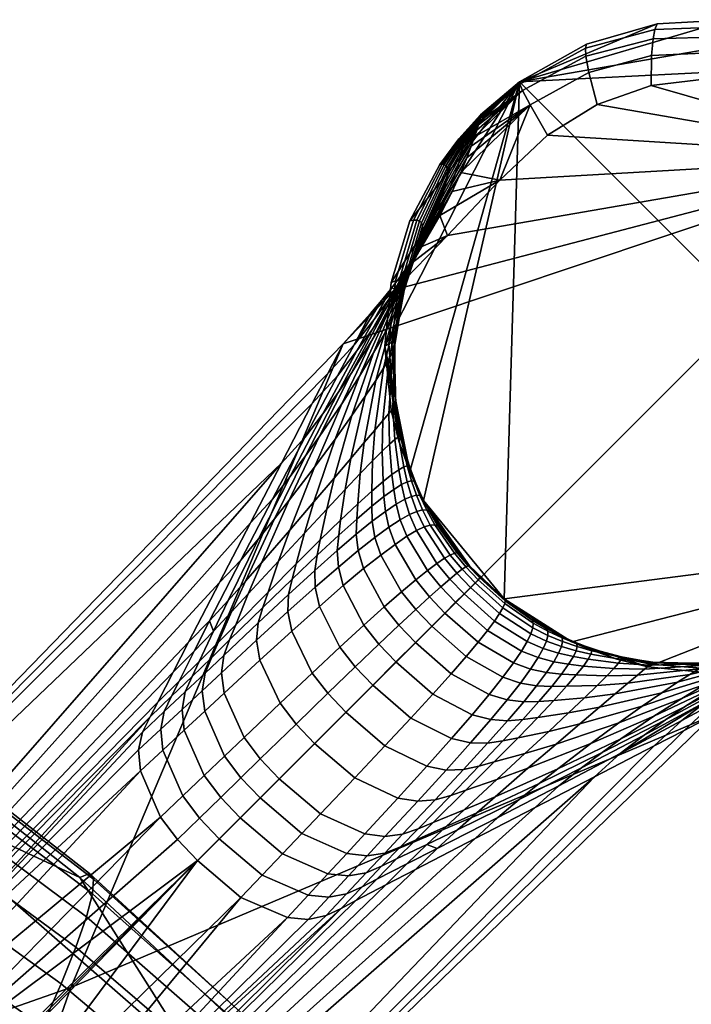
# Model space of a CAD drawing. Header units: millimetres. Extents: x -298 to 298, y -271 to 276.
# Tile 109 of 110: x 222 to 245, y 223 to 256. Entities that reach past the tile are written whole.
import ezdxf

# ---------------------------------------------------------------- set-up
doc = ezdxf.new("R2010")
doc.units = ezdxf.units.MM
doc.layers.add('operadlo', color=15, linetype='Continuous')
doc.layers.add('podnoz', color=7, linetype='Continuous')

msp = doc.modelspace()

# ---------------------------------------------------------------- meshes
at = {"layer": 'operadlo'}
mesh = msp.add_polyface(dxfattribs=at)
corners = [(221.342, 211.488, 709.531), (218.789, 207.069, 701.099), (208.837, 215.529, 707.614), (211.207, 220.289, 716.801), (237.241, 206.662, 730.584), (237.949, 207.956, 729.583), (233.298, 213.161, 735.408), (232.563, 211.756, 736.378), (228.263, 218.009, 740.755), (227.51, 216.503, 741.689), (238.511, 209.111, 728.465), (233.893, 214.418, 734.302), (228.883, 219.358, 739.667), (238.92, 210.101, 727.238), (234.34, 215.5, 733.069), (229.361, 220.524, 738.434), (239.169, 210.901, 725.908), (234.631, 216.381, 731.715), (229.689, 221.479, 737.068), (239.254, 211.486, 724.481), (234.76, 217.034, 730.252), (229.857, 222.196, 735.578), (239.166, 211.83, 722.964), (234.717, 217.433, 728.686), (229.855, 222.646, 733.975), (238.901, 211.907, 721.364), (234.495, 217.552, 727.028), (229.676, 222.804, 732.269), (238.452, 211.692, 719.687), (234.086, 217.364, 725.285), (229.309, 222.641, 730.471), (222.832, 222.484, 745.484), (222.072, 220.889, 746.379), (216.993, 226.61, 749.601), (216.234, 224.937, 750.457), (210.729, 230.42, 753.152), (209.981, 228.679, 753.967), (223.469, 223.915, 744.419), (217.635, 228.113, 748.565), (211.369, 231.984, 752.148), (223.97, 225.155, 743.197), (218.151, 229.416, 747.36), (211.89, 233.343, 750.966), (224.326, 226.175, 741.828), (218.528, 230.492, 745.998), (212.281, 234.467, 749.618), (224.527, 226.946, 740.324), (218.756, 231.311, 744.491), (212.53, 235.327, 748.116), (224.563, 227.442, 738.697), (218.825, 231.845, 742.851), (212.626, 235.894, 746.473), (224.423, 227.633, 736.957), (218.722, 232.065, 741.09), (212.557, 236.138, 744.7), (224.098, 227.492, 735.116), (218.437, 231.943, 739.219), (212.311, 236.031, 742.81), (237.015, 210.36, 716.073), (235.004, 208.004, 711.892), (226.137, 218.858, 722.001), (228.021, 221.321, 726.568), (232.607, 204.87, 706.86), (223.848, 215.498, 716.434), (215.625, 228.09, 730.265), (217.324, 230.635, 735.121), (203.299, 235.883, 736.649), (204.776, 238.49, 741.705), (213.524, 224.559, 724.282)]
mesh.append_faces([[corners[k] for k in face] for face in [(0, 1, 2, 3), (4, 5, 6, 7), (7, 6, 8, 9), (5, 10, 11, 6), (6, 11, 12, 8), (10, 13, 14, 11), (11, 14, 15, 12), (13, 16, 17, 14), (14, 17, 18, 15), (16, 19, 20, 17), (17, 20, 21, 18), (19, 22, 23, 20), (20, 23, 24, 21), (22, 25, 26, 23), (23, 26, 27, 24), (25, 28, 29, 26), (26, 29, 30, 27), (9, 8, 31, 32), (32, 31, 33, 34), (34, 33, 35, 36), (8, 12, 37, 31), (31, 37, 38, 33), (33, 38, 39, 35), (12, 15, 40, 37), (37, 40, 41, 38), (38, 41, 42, 39), (15, 18, 43, 40), (40, 43, 44, 41), (41, 44, 45, 42), (18, 21, 46, 43), (43, 46, 47, 44), (44, 47, 48, 45), (21, 24, 49, 46), (46, 49, 50, 47), (47, 50, 51, 48), (24, 27, 52, 49), (49, 52, 53, 50), (50, 53, 54, 51), (27, 30, 55, 52), (52, 55, 56, 53), (53, 56, 57, 54), (58, 59, 60, 61), (59, 62, 63, 60), (61, 60, 64, 65), (65, 64, 66, 67), (60, 63, 68, 64), (63, 0, 3, 68), (56, 65, 57, 57), (56, 55, 65, 65), (61, 65, 55, 55), (30, 61, 55, 55), (30, 29, 61, 61), (29, 58, 61, 61), (28, 58, 29, 29)]])
mesh = msp.add_polyface(dxfattribs=at)
corners = [(222.212, 196.733, 736.963), (217.368, 200.553, 741.399), (215.649, 198.213, 740.075), (220.415, 194.497, 735.803), (227.51, 216.503, 741.689), (222.072, 220.889, 746.379), (221.195, 219.155, 747.092), (226.632, 214.864, 742.456), (220.209, 217.296, 747.604), (225.636, 213.106, 743.036), (219.117, 215.323, 747.895), (224.523, 211.237, 743.409), (217.924, 213.247, 747.945), (223.299, 209.267, 743.552), (216.634, 211.078, 747.733), (221.968, 207.204, 743.444), (215.252, 208.828, 747.239), (220.533, 205.058, 743.064), (216.234, 224.937, 750.457), (215.369, 223.12, 751.118), (245.507, 195.522, 718.248), (241.553, 201.243, 724.482), (240.73, 199.959, 725.408), (244.718, 194.367, 719.22), (239.763, 198.573, 726.211), (243.777, 193.119, 720.093), (238.653, 197.09, 726.864), (242.686, 191.778, 720.84), (237.241, 206.662, 730.584), (236.392, 205.252, 731.459), (235.405, 203.733, 732.187), (234.285, 202.112, 732.745), (233.032, 200.393, 733.107), (237.402, 195.512, 727.343), (231.652, 198.584, 733.25), (236.013, 193.844, 727.623), (230.145, 196.688, 733.149), (234.488, 192.089, 727.678), (232.563, 211.756, 736.378), (231.695, 210.226, 737.199), (230.698, 208.582, 737.853), (229.576, 206.831, 738.315), (228.333, 204.981, 738.564), (226.971, 203.039, 738.576), (225.495, 201.012, 738.328), (223.907, 198.907, 737.798), (228.517, 194.712, 732.782), (226.768, 192.66, 732.122), (218.998, 202.838, 742.389)]
mesh.append_faces([[corners[k] for k in face] for face in [(0, 1, 2, 3), (4, 5, 6, 7), (7, 6, 8, 9), (9, 8, 10, 11), (11, 10, 12, 13), (13, 12, 14, 15), (15, 14, 16, 17), (5, 18, 19, 6), (20, 21, 22, 23), (23, 22, 24, 25), (25, 24, 26, 27), (21, 28, 29, 22), (22, 29, 30, 24), (24, 30, 31, 26), (26, 31, 32, 33), (33, 32, 34, 35), (35, 34, 36, 37), (28, 38, 39, 29), (29, 39, 40, 30), (30, 40, 41, 31), (31, 41, 42, 32), (32, 42, 43, 34), (34, 43, 44, 36), (36, 44, 45, 46), (46, 45, 0, 47), (38, 4, 7, 39), (39, 7, 9, 40), (40, 9, 11, 41), (41, 11, 13, 42), (42, 13, 15, 43), (43, 15, 17, 44), (44, 17, 48, 45), (45, 48, 1, 0)]])
at = {"layer": 'podnoz'}
mesh = msp.add_polyface(dxfattribs=at)
corners = [(239.263, 253.481, 39.511), (238.236, 250.949, 54.23), (239.842, 252.468, 52.631), (241.124, 255.392, 12.67), (241.156, 255.527), (238.9, 254.259), (238.91, 254.181, 13.417), (241.138, 255.121, 24.951), (239.004, 253.969, 26.221), (241.239, 254.571, 37.976), (241.51, 253.498, 51.257), (243.458, 256.021, 11.796), (243.535, 256.213), (243.394, 255.71, 23.509), (243.345, 255.149, 36.334), (243.333, 254.133, 50.011), (245.856, 256.109, 10.906), (245.982, 256.349), (245.717, 255.776, 22.059), (245.539, 255.243, 34.729), (245.306, 254.366, 48.899), (248.303, 255.64, 10.085), (248.484, 255.915), (248.095, 255.302, 20.73), (247.82, 254.823, 33.279), (247.446, 254.122, 47.946), (237.574, 253.028, 15.386), (237.553, 252.939, 19.239), (237.517, 252.811, 23.076), (237.276, 252.1, 34.601), (237.128, 251.707, 38.427), (237.384, 252.404, 30.768), (237.588, 253.144), (237.589, 253.14, 3.848), (237.589, 253.123, 7.696), (237.586, 253.087, 11.541), (236.923, 251.205, 42.236), (238.9, 254.259), (245.982, 256.349), (248.484, 255.915), (243.535, 256.213), (241.156, 255.527), (241.51, 253.498, 51.257), (251.73, 251.73, 47), (243.333, 254.133, 50.011), (239.842, 252.468, 52.631), (238.236, 250.949, 54.23), (236.472, 249.095, 56.085), (234.718, 247.269, 57.921), (232.965, 245.446, 59.753)]
mesh.append_faces([[corners[k] for k in face] for face in [(0, 1, 2, 2), (3, 4, 5, 6), (7, 3, 6, 8), (9, 7, 8, 0), (10, 9, 0, 2), (11, 12, 4, 3), (13, 11, 3, 7), (14, 13, 7, 9), (15, 14, 9, 10), (16, 17, 12, 11), (18, 16, 11, 13), (19, 18, 13, 14), (20, 19, 14, 15), (21, 22, 17, 16), (23, 21, 16, 18), (24, 23, 18, 19), (25, 24, 19, 20), (6, 26, 27, 27), (8, 27, 28, 28), (29, 30, 0, 0), (31, 29, 0, 0), (5, 32, 33, 33), (34, 5, 33, 33), (6, 34, 35, 35), (6, 27, 8, 8), (6, 5, 34, 34), (35, 26, 6, 6), (31, 0, 8, 8), (30, 36, 0, 0), (0, 36, 1, 1), (37, 38, 39, 39), (37, 40, 38, 38), (37, 41, 40, 40), (42, 43, 44, 44), (45, 43, 42, 42), (45, 46, 43, 43), (46, 47, 43, 43), (48, 49, 43, 43), (43, 47, 48, 48)]])
mesh = msp.add_polyface(dxfattribs=at)
corners = [(250.679, 254.575, 9.463), (250.913, 254.865), (248.484, 255.915), (248.303, 255.64, 10.085), (250.415, 254.247, 19.728), (248.095, 255.302, 20.73), (250.079, 253.827, 32.197), (247.82, 254.823, 33.279), (249.649, 253.282, 47.265), (247.446, 254.122, 47.946), (252.867, 252.867, 9.205), (253.145, 253.144), (252.563, 252.563, 19.315), (252.188, 252.189, 31.757), (251.73, 251.73, 47), (254.577, 250.675, 9.463), (254.867, 250.91), (254.249, 250.411, 19.729), (253.829, 250.076, 32.198), (253.283, 249.646, 47.265), (255.646, 248.283, 10.091), (255.921, 248.464), (255.309, 248.076, 20.74), (254.829, 247.801, 33.289), (254.127, 247.428, 47.953), (256.108, 245.865, 10.903), (256.349, 245.992), (255.775, 245.725, 22.054), (255.243, 245.547, 34.724), (254.366, 245.313, 48.896), (256.021, 243.455, 11.797), (256.212, 243.532), (255.71, 243.391, 23.51), (255.148, 243.342, 36.336), (254.133, 243.331, 50.013), (238.9, 254.259), (248.484, 255.915), (250.913, 254.865), (254.867, 250.91), (253.145, 253.144), (254.263, 238.905), (255.921, 248.464), (256.349, 245.992), (256.212, 243.532), (251.73, 251.73, 47), (247.446, 254.122, 47.946), (245.306, 254.366, 48.899), (249.649, 253.282, 47.265), (243.333, 254.133, 50.011), (254.366, 245.313, 48.896), (254.127, 247.428, 47.953), (253.283, 249.646, 47.265), (253.498, 241.51, 51.257), (254.133, 243.331, 50.013), (252.471, 239.845, 52.628)]
mesh.append_faces([[corners[k] for k in face] for face in [(0, 1, 2, 3), (4, 0, 3, 5), (6, 4, 5, 7), (8, 6, 7, 9), (10, 11, 1, 0), (12, 10, 0, 4), (13, 12, 4, 6), (14, 13, 6, 8), (15, 16, 11, 10), (17, 15, 10, 12), (18, 17, 12, 13), (19, 18, 13, 14), (20, 21, 16, 15), (22, 20, 15, 17), (23, 22, 17, 18), (24, 23, 18, 19), (25, 26, 21, 20), (27, 25, 20, 22), (28, 27, 22, 23), (29, 28, 23, 24), (30, 31, 26, 25), (32, 30, 25, 27), (33, 32, 27, 28), (34, 33, 28, 29), (35, 36, 37, 37), (38, 37, 39, 39), (40, 41, 42, 42), (37, 38, 40, 40), (40, 42, 43, 43), (35, 37, 40, 40), (40, 38, 41, 41), (44, 45, 46, 46), (47, 45, 44, 44), (46, 48, 44, 44), (44, 49, 50, 50), (51, 44, 50, 50), (52, 53, 44, 44), (49, 44, 53, 53), (54, 52, 44, 44)]])
mesh = msp.add_polyface(dxfattribs=at)
corners = [(234.514, 244.949, 22.049), (234.325, 244.63, 25.149), (234.816, 246.698, 26.598), (234.944, 247.012, 23.309), (234.635, 245.183, 18.928), (235.013, 247.245, 20.002), (234.501, 243.102, 17.828), (234.302, 242.867, 20.762), (234.669, 240.55, 16.419), (234.339, 240.31, 19.114), (234.306, 240.813, 19.447), (234.607, 241.052, 16.704), (234.697, 245.345, 15.795), (235.031, 247.411, 16.688), (234.635, 243.26, 14.881), (234.703, 242.228, 14.416), (234.524, 242.069, 17.269), (234.838, 241.212, 13.945), (234.928, 240.712, 13.708), (234.711, 243.352, 11.918), (234.709, 245.444, 12.647), (234.823, 242.319, 11.547), (235.007, 241.305, 11.171), (235.124, 240.807, 10.982), (235.261, 240.315, 10.791), (235.036, 240.218, 13.469), (234.737, 243.387, 8.951), (234.676, 245.488, 9.496), (234.89, 242.352, 8.673), (235.121, 241.338, 8.392), (235.266, 240.842, 8.25), (235.43, 240.353, 8.107), (234.722, 243.373, 5.956), (234.605, 245.486, 6.321), (234.912, 242.335, 5.77), (235.189, 241.321, 5.582), (235.359, 240.826, 5.487), (235.55, 240.339, 5.392), (234.666, 243.315, 2.981), (234.5, 245.443, 3.163), (234.894, 242.273, 2.888), (235.215, 241.258, 2.795), (235.41, 240.764, 2.747), (235.627, 240.279, 2.7), (234.577, 243.219), (234.366, 245.365), (234.84, 242.172), (235.204, 241.155), (235.423, 240.661), (234.84, 242.172), (234.366, 245.365), (235.204, 241.155), (234.577, 243.219), (238.9, 254.259), (235.666, 240.179), (235.423, 240.661), (238.388, 236.863), (223.799, 223.799, 75.626), (251.73, 251.73, 47), (232.965, 245.446, 59.753)]
mesh.append_faces([[corners[k] for k in face] for face in [(0, 1, 2, 3), (4, 0, 3, 5), (6, 7, 0, 4), (8, 9, 10, 11), (12, 4, 5, 13), (14, 6, 4, 12), (15, 16, 6, 14), (17, 11, 16, 15), (18, 8, 11, 17), (19, 14, 12, 20), (21, 15, 14, 19), (22, 17, 15, 21), (23, 18, 17, 22), (24, 25, 18, 23), (26, 19, 20, 27), (28, 21, 19, 26), (29, 22, 21, 28), (30, 23, 22, 29), (31, 24, 23, 30), (32, 26, 27, 33), (34, 28, 26, 32), (35, 29, 28, 34), (36, 30, 29, 35), (37, 31, 30, 36), (38, 32, 33, 39), (40, 34, 32, 38), (41, 35, 34, 40), (42, 36, 35, 41), (43, 37, 36, 42), (44, 38, 39, 45), (46, 40, 38, 44), (47, 41, 40, 46), (48, 42, 41, 47), (49, 50, 51, 51), (52, 50, 49, 49), (51, 53, 54, 54), (54, 55, 51, 51), (54, 53, 56, 56), (57, 58, 59, 59)]])
mesh = msp.add_polyface(dxfattribs=at)
corners = [(251.205, 236.922, 42.236), (253.484, 239.267, 39.508), (250.95, 238.238, 54.229), (250.567, 236.634, 46.018), (249.092, 236.468, 56.089), (249.757, 236.215, 49.756), (248.719, 235.615, 48.531), (249.563, 236.055, 44.92), (250.238, 236.364, 41.254), (250.775, 236.586, 37.554), (249.249, 235.83, 40.266), (249.816, 236.072, 36.674), (251.707, 237.128, 38.427), (251.2, 236.744, 33.829), (250.269, 236.244, 33.05), (252.1, 237.276, 34.601), (251.533, 236.855, 30.091), (250.624, 236.362, 29.408), (252.404, 237.384, 30.768), (251.79, 236.929, 26.337), (250.899, 236.437, 25.745), (251.108, 236.475, 22.076), (249.011, 235.59, 24.541), (249.237, 235.632, 21.052), (251.983, 236.973, 22.579), (251.261, 236.482, 18.41), (249.401, 235.632, 17.56), (252.126, 236.992, 18.827), (251.368, 236.463, 14.728), (249.513, 235.597, 14.052), (252.226, 236.991, 15.059), (239.35, 235.895, 7.851), (239.285, 235.693, 10.45), (238.231, 236.371, 10.228), (238.343, 236.565, 7.685), (251.437, 236.424, 11.05), (249.579, 235.532, 10.546), (238.402, 236.708, 5.11), (237.405, 237.405, 7.645), (237.511, 237.51, 5.084), (239.362, 236.047, 5.221), (238.415, 236.805, 2.559), (237.569, 237.569, 2.546), (239.328, 236.153, 2.614), (238.388, 236.863), (237.588, 237.588), (239.253, 236.221), (239.709, 235.932), (239.801, 235.874, 2.654), (238.388, 236.863), (254.263, 238.905), (240.661, 235.423), (245.366, 234.366), (243.22, 234.577), (240.179, 235.666), (239.253, 236.221), (237.588, 237.588), (237.217, 237.978), (238.9, 254.259), (252.471, 239.845, 52.628), (251.73, 251.73, 47), (250.95, 238.238, 54.229), (249.092, 236.468, 56.089), (247.268, 234.716, 57.922), (245.446, 232.965, 59.753), (223.799, 223.799, 75.626)]
mesh.append_faces([[corners[k] for k in face] for face in [(0, 1, 2, 2), (3, 0, 2, 2), (4, 5, 2, 2), (3, 2, 5, 5), (3, 5, 6, 7), (0, 3, 7, 8), (9, 8, 10, 11), (12, 0, 8, 9), (13, 9, 11, 14), (15, 12, 9, 13), (16, 13, 14, 17), (18, 15, 13, 16), (19, 16, 17, 20), (21, 20, 22, 23), (24, 19, 20, 21), (25, 21, 23, 26), (27, 24, 21, 25), (28, 25, 26, 29), (30, 27, 25, 28), (31, 32, 33, 34), (35, 28, 29, 36), (37, 34, 38, 39), (40, 31, 34, 37), (41, 37, 39, 42), (43, 40, 37, 41), (44, 41, 42, 45), (46, 43, 41, 44), (47, 48, 43, 46), (49, 50, 51, 51), (52, 53, 50, 50), (49, 54, 55, 55), (56, 57, 49, 49), (51, 54, 49, 49), (49, 58, 50, 50), (59, 60, 61, 61), (61, 60, 62, 62), (63, 60, 64, 64), (60, 63, 62, 62), (65, 64, 60, 60)]])
mesh = msp.add_polyface(dxfattribs=at)
corners = [(234.718, 247.269, 57.921), (235.154, 248.073, 55.165), (234.6, 247.332, 56.853), (234.265, 246.915, 57.654), (233.884, 246.463, 58.414), (236.472, 249.095, 56.085), (235.588, 248.713, 53.403), (236.216, 249.757, 49.756), (234.011, 246.267, 55.362), (233.335, 245.409, 56.87), (234.546, 247.008, 53.738), (234.977, 247.652, 52.044), (234.379, 246.587, 50.682), (233.949, 245.942, 52.31), (235.614, 248.719, 48.531), (235.033, 247.672, 47.302), (236.055, 249.563, 44.92), (236.635, 250.568, 46.018), (235.497, 248.544, 43.816), (234.455, 246.47, 41.591), (233.931, 245.557, 44.832), (235.83, 249.249, 40.266), (236.363, 250.238, 41.254), (234.848, 247.22, 38.269), (235.142, 247.831, 34.891), (236.072, 249.816, 36.674), (234.351, 245.777, 33.078), (233.987, 245.139, 36.245), (235.354, 248.322, 31.469), (236.244, 250.268, 33.05), (234.622, 246.291, 29.857), (235.5, 248.711, 28.018), (236.362, 250.624, 29.408), (234.816, 246.698, 26.598), (234.944, 247.012, 23.309), (235.59, 249.012, 24.541), (235.013, 247.245, 20.002), (235.632, 249.239, 21.052), (235.031, 247.411, 16.688), (235.633, 249.403, 17.56), (235.006, 247.517, 13.358), (235.598, 249.514, 14.052), (234.709, 245.444, 12.647), (234.697, 245.345, 15.795), (234.942, 247.574, 10.028), (235.533, 249.58, 10.546), (234.676, 245.488, 9.496), (234.848, 247.588, 6.678), (235.443, 249.609, 7.026), (234.605, 245.486, 6.321), (234.724, 247.565, 3.341), (235.332, 249.607, 3.515), (234.5, 245.443, 3.163), (234.577, 247.511), (235.204, 249.578), (234.366, 245.365), (234.577, 247.511), (238.9, 254.259), (234.366, 245.365), (235.204, 241.155), (235.204, 249.578)]
mesh.append_faces([[corners[k] for k in face] for face in [(0, 1, 2, 2), (0, 2, 3, 3), (3, 4, 0, 0), (0, 5, 1, 1), (1, 5, 6, 6), (7, 6, 5, 5), (8, 9, 3, 2), (10, 8, 2, 1), (11, 10, 1, 6), (12, 13, 10, 11), (14, 11, 6, 7), (15, 12, 11, 14), (16, 14, 7, 17), (18, 15, 14, 16), (19, 20, 15, 18), (21, 18, 16, 22), (23, 19, 18, 21), (24, 23, 21, 25), (26, 27, 23, 24), (28, 24, 25, 29), (30, 26, 24, 28), (31, 28, 29, 32), (33, 30, 28, 31), (34, 33, 31, 35), (36, 34, 35, 37), (38, 36, 37, 39), (40, 38, 39, 41), (42, 43, 38, 40), (44, 40, 41, 45), (46, 42, 40, 44), (47, 44, 45, 48), (49, 46, 44, 47), (50, 47, 48, 51), (52, 49, 47, 50), (53, 50, 51, 54), (55, 52, 50, 53), (56, 57, 58, 58), (59, 58, 57, 57), (60, 57, 56, 56)]])
mesh = msp.add_polyface(dxfattribs=at)
corners = [(239.004, 253.969, 26.221), (237.463, 252.637, 26.922), (237.384, 252.404, 30.768), (237.517, 252.811, 23.076), (236.923, 251.205, 42.236), (236.635, 250.568, 46.018), (238.236, 250.949, 54.23), (236.472, 249.095, 56.085), (236.216, 249.757, 49.756), (236.363, 250.238, 41.254), (236.055, 249.563, 44.92), (236.586, 250.775, 37.554), (237.128, 251.707, 38.427), (236.072, 249.816, 36.674), (235.83, 249.249, 40.266), (236.744, 251.2, 33.829), (237.276, 252.1, 34.601), (236.244, 250.268, 33.05), (236.854, 251.533, 30.091), (236.362, 250.624, 29.408), (236.929, 251.789, 26.337), (236.437, 250.9, 25.745), (235.59, 249.012, 24.541), (235.5, 248.711, 28.018), (236.973, 251.983, 22.579), (236.475, 251.108, 22.076), (235.632, 249.239, 21.052), (236.991, 252.125, 18.827), (237.553, 252.939, 19.239), (236.481, 251.261, 18.41), (235.633, 249.403, 17.56), (236.99, 252.225, 15.059), (237.574, 253.028, 15.386), (236.464, 251.368, 14.728), (235.598, 249.514, 14.052), (236.974, 252.291, 11.298), (237.586, 253.087, 11.541), (236.424, 251.437, 11.05), (235.533, 249.58, 10.546), (236.944, 252.329, 7.531), (237.589, 253.123, 7.696), (236.368, 251.474, 7.365), (235.443, 249.609, 7.026), (236.906, 252.345, 3.766), (237.589, 253.14, 3.848), (236.299, 251.486, 3.683), (235.332, 249.607, 3.515), (236.863, 252.345), (237.588, 253.144), (236.221, 251.479), (235.204, 249.578), (235.204, 249.578), (236.221, 251.479), (238.9, 254.259), (237.588, 253.144), (236.863, 252.345)]
mesh.append_faces([[corners[k] for k in face] for face in [(0, 1, 2, 2), (1, 0, 3, 3), (4, 5, 6, 6), (7, 6, 8, 8), (5, 8, 6, 6), (9, 10, 5, 4), (11, 9, 4, 12), (13, 14, 9, 11), (15, 11, 12, 16), (17, 13, 11, 15), (18, 15, 16, 2), (19, 17, 15, 18), (20, 18, 2, 1), (21, 19, 18, 20), (22, 23, 19, 21), (24, 20, 1, 3), (25, 21, 20, 24), (26, 22, 21, 25), (27, 24, 3, 28), (29, 25, 24, 27), (30, 26, 25, 29), (31, 27, 28, 32), (33, 29, 27, 31), (34, 30, 29, 33), (35, 31, 32, 36), (37, 33, 31, 35), (38, 34, 33, 37), (39, 35, 36, 40), (41, 37, 35, 39), (42, 38, 37, 41), (43, 39, 40, 44), (45, 41, 39, 43), (46, 42, 41, 45), (47, 43, 44, 48), (49, 45, 43, 47), (50, 46, 45, 49), (51, 52, 53, 53), (54, 53, 55, 55), (52, 55, 53, 53)]])
mesh = msp.add_polyface(dxfattribs=at)
corners = [(232.965, 245.446, 59.753), (234.718, 247.269, 57.921), (233.884, 246.463, 58.414), (233.335, 245.409, 56.87), (232.444, 244.442, 58.171), (232.774, 244.369, 55.323), (231.924, 243.438, 56.589), (231.67, 242.291, 52.233), (230.884, 241.43, 53.425), (230.582, 240.223, 49.146), (229.844, 239.422, 50.261), (234.265, 246.915, 57.654), (233.426, 245.208, 53.87), (234.011, 246.267, 55.362), (232.283, 243.093, 50.888), (231.18, 240.986, 47.909), (233.949, 245.942, 52.31), (234.546, 247.008, 53.738), (232.795, 243.809, 49.453), (231.697, 241.68, 46.594), (233.232, 244.451, 47.955), (234.379, 246.587, 50.682), (232.154, 242.313, 45.221), (231.147, 240.185, 42.481), (230.656, 239.563, 43.734), (233.931, 245.557, 44.832), (235.033, 247.672, 47.302), (232.917, 243.426, 42.347), (231.996, 241.295, 39.847), (233.518, 244.362, 39.343), (234.455, 246.47, 41.591), (232.692, 242.241, 37.072), (231.98, 240.129, 34.779), (231.169, 239.179, 37.33), (233.987, 245.139, 36.245), (234.848, 247.22, 38.269), (233.258, 243.034, 34.193), (232.66, 240.929, 32.114), (233.709, 243.687, 31.235), (234.351, 245.777, 33.078), (233.219, 241.59, 29.362), (233.031, 240.549, 28.414), (232.41, 239.885, 31.064), (234.061, 244.214, 28.214), (234.622, 246.291, 29.857), (233.672, 242.125, 26.541), (233.541, 241.087, 25.693), (234.325, 244.63, 25.149), (234.816, 246.698, 26.598), (234.029, 242.546, 23.67), (233.953, 241.511, 22.92), (233.925, 240.487, 22.162), (233.453, 240.059, 24.838), (234.302, 242.867, 20.762), (234.514, 244.949, 22.049), (234.277, 241.834, 20.108), (234.306, 240.813, 19.447), (234.524, 242.069, 17.269), (234.501, 243.102, 17.828), (234.607, 241.052, 16.704)]
mesh.append_faces([[corners[k] for k in face] for face in [(0, 1, 2, 2), (3, 4, 0, 2), (5, 6, 4, 3), (7, 8, 6, 5), (9, 10, 8, 7), (11, 3, 2, 2), (12, 5, 3, 13), (14, 7, 5, 12), (15, 9, 7, 14), (16, 12, 13, 17), (18, 14, 12, 16), (19, 15, 14, 18), (20, 18, 16, 21), (22, 19, 18, 20), (23, 24, 19, 22), (25, 20, 21, 26), (27, 22, 20, 25), (28, 23, 22, 27), (29, 27, 25, 30), (31, 28, 27, 29), (32, 33, 28, 31), (34, 29, 30, 35), (36, 31, 29, 34), (37, 32, 31, 36), (38, 36, 34, 39), (40, 37, 36, 38), (41, 42, 37, 40), (43, 38, 39, 44), (45, 40, 38, 43), (46, 41, 40, 45), (47, 43, 44, 48), (49, 45, 43, 47), (50, 46, 45, 49), (51, 52, 46, 50), (53, 49, 47, 54), (55, 50, 49, 53), (56, 51, 50, 55), (57, 55, 53, 58), (59, 56, 55, 57)]])
mesh = msp.add_polyface(dxfattribs=at)
corners = [(229.515, 238.167, 46.062), (228.803, 237.413, 47.097), (229.844, 239.422, 50.261), (230.582, 240.223, 49.146), (228.468, 236.123, 42.982), (227.763, 235.405, 43.933), (227.952, 235.107, 41.443), (227.243, 234.401, 42.351), (227.442, 234.095, 39.905), (226.724, 233.396, 40.769), (227.189, 233.591, 39.136), (226.463, 232.895, 39.978), (226.944, 233.081, 38.368), (226.208, 232.387, 39.187), (226.825, 232.483, 37.639), (226.08, 231.791, 38.437), (226.896, 231.781, 36.998), (226.146, 231.086, 37.776), (228.602, 235.785, 40.469), (228.118, 234.761, 38.983), (227.879, 234.252, 38.24), (227.649, 233.738, 37.497), (227.541, 233.143, 36.793), (227.618, 232.447, 36.173), (229.097, 236.815, 41.956), (230.117, 238.891, 44.931), (229.675, 237.465, 40.872), (230.656, 239.563, 43.734), (229.206, 236.426, 39.44), (228.752, 235.394, 38.008), (228.529, 234.882, 37.292), (228.315, 234.367, 36.576), (228.221, 233.774, 35.897), (228.304, 233.084, 35.298), (228.972, 231.578, 34.473), (228.285, 230.924, 35.318), (229.771, 237.032, 38.359), (230.212, 238.076, 39.735), (229.349, 235.996, 36.982), (229.144, 235.483, 36.293), (228.947, 234.966, 35.603), (228.866, 234.375, 34.949), (228.958, 233.692, 34.373), (229.629, 232.205, 33.578), (230.265, 236.578, 34.163), (230.435, 237.093, 34.799), (230.104, 236.062, 33.527), (230.053, 235.477, 32.923), (230.164, 234.807, 32.39), (205.83, 217.498, 87.982), (223.799, 223.799, 75.626), (232.965, 245.446, 59.753), (200.105, 206.264, 64.74), (230.884, 241.43, 53.425), (205.83, 217.498, 87.982), (232.444, 244.442, 58.171), (231.924, 243.438, 56.589), (232.965, 245.446, 59.753)]
mesh.append_faces([[corners[k] for k in face] for face in [(0, 1, 2, 3), (4, 5, 1, 0), (6, 7, 5, 4), (8, 9, 7, 6), (10, 11, 9, 8), (12, 13, 11, 10), (14, 15, 13, 12), (16, 17, 15, 14), (6, 4, 18, 18), (19, 8, 6, 18), (20, 10, 8, 19), (21, 12, 10, 20), (22, 14, 12, 21), (23, 16, 14, 22), (24, 4, 0, 25), (24, 18, 4, 4), (26, 24, 25, 27), (28, 18, 24, 26), (29, 19, 18, 28), (30, 20, 19, 29), (31, 21, 20, 30), (32, 22, 21, 31), (33, 23, 22, 32), (34, 35, 23, 33), (36, 28, 26, 37), (38, 29, 28, 36), (39, 30, 29, 38), (40, 31, 30, 39), (41, 32, 31, 40), (42, 33, 32, 41), (43, 34, 33, 42), (44, 39, 38, 45), (46, 40, 39, 44), (47, 41, 40, 46), (48, 42, 41, 47), (49, 50, 51, 51), (2, 52, 53, 53), (54, 55, 56, 56), (55, 54, 57, 57)]])
mesh = msp.add_polyface(dxfattribs=at)
corners = [(227.567, 230.239, 36.115), (226.819, 229.527, 36.865), (226.146, 231.086, 37.776), (226.896, 231.781, 36.998), (217.396, 222.972, 46.734), (226.463, 232.895, 39.978), (226.208, 232.387, 39.187), (226.08, 231.791, 38.437), (199.895, 205.441, 63.667), (200.105, 206.264, 64.74), (217.598, 221.879, 45.815), (227.393, 228.771, 36.677), (228.065, 228.065, 36.644), (218.195, 220.707, 45.224), (200.089, 204.342, 62.725), (200.69, 203.158, 62.118), (201.552, 202.112, 61.925), (232.903, 226.452, 39.975), (206.264, 200.105, 64.74), (205.441, 199.895, 63.667), (222.972, 217.396, 46.734), (229.522, 226.821, 36.861), (220.707, 218.195, 45.224), (231.086, 226.146, 37.777), (221.879, 217.598, 45.815), (204.342, 200.089, 62.725), (203.158, 200.69, 62.118), (202.111, 201.552, 61.925), (178.452, 189.784, 116.207), (195.868, 195.869, 104.253), (205.83, 217.498, 87.982), (223.799, 223.799, 75.626), (228.803, 237.413, 47.097), (229.844, 239.422, 50.261), (227.243, 234.401, 42.351), (226.724, 233.396, 40.769), (227.763, 235.405, 43.933), (231.924, 243.438, 56.589), (230.884, 241.43, 53.425), (205.83, 217.498, 87.982), (172.633, 178.819, 91.28), (189.784, 178.452, 116.207), (217.498, 205.83, 87.982), (239.422, 229.844, 50.261), (241.43, 230.884, 53.425), (237.413, 228.803, 47.097), (234.401, 227.242, 42.351), (235.405, 227.762, 43.933), (233.396, 226.724, 40.769), (217.498, 205.83, 87.982), (178.819, 172.633, 91.28)]
mesh.append_faces([[corners[k] for k in face] for face in [(0, 1, 2, 3), (4, 5, 6, 6), (2, 4, 7, 7), (6, 7, 4, 4), (5, 4, 8, 9), (2, 1, 10, 10), (11, 12, 13, 13), (13, 1, 11, 11), (2, 10, 4, 4), (4, 10, 14, 8), (1, 13, 10, 10), (10, 13, 15, 14), (13, 12, 16, 15), (17, 18, 19, 20), (21, 22, 12, 12), (23, 20, 24, 24), (20, 19, 25, 24), (21, 24, 22, 22), (24, 25, 26, 22), (22, 26, 27, 12), (27, 16, 12, 12), (28, 29, 30, 30), (31, 30, 29, 29), (32, 9, 33, 33), (9, 34, 35, 35), (34, 9, 36, 36), (5, 9, 35, 35), (9, 32, 36, 36), (37, 38, 39, 39), (9, 40, 39, 39), (39, 38, 9, 9), (41, 42, 29, 29), (31, 29, 42, 42), (43, 44, 18, 18), (45, 43, 18, 18), (46, 47, 18, 18), (17, 48, 18, 18), (18, 49, 50, 50), (49, 18, 44, 44)]])
mesh = msp.add_polyface(dxfattribs=at)
corners = [(230.117, 238.891, 44.931), (229.515, 238.167, 46.062), (230.582, 240.223, 49.146), (231.18, 240.986, 47.909), (230.656, 239.563, 43.734), (231.697, 241.68, 46.594), (230.212, 238.076, 39.735), (229.675, 237.465, 40.872), (231.147, 240.185, 42.481), (231.169, 239.179, 37.33), (231.996, 241.295, 39.847), (230.79, 238.132, 36.066), (229.771, 237.032, 38.359), (230.435, 237.093, 34.799), (229.349, 235.996, 36.982), (230.841, 233.357, 31.656), (229.629, 232.205, 33.578), (228.958, 233.692, 34.373), (230.164, 234.807, 32.39), (231.379, 232.657, 31.504), (230.176, 231.486, 33.414), (232.002, 232.003, 31.478), (230.814, 230.815, 33.385), (231.667, 239.082, 33.623), (231.98, 240.129, 34.779), (231.381, 238.044, 32.463), (231.247, 237.53, 31.88), (230.265, 236.578, 34.163), (231.125, 237.015, 31.296), (230.104, 236.062, 33.527), (231.104, 236.437, 30.741), (230.053, 235.477, 32.923), (231.233, 235.781, 30.252), (231.918, 234.372, 29.577), (232.445, 233.691, 29.438), (233.053, 233.053, 29.414), (234.368, 231.919, 29.575), (233.354, 230.843, 31.653), (232.41, 239.885, 31.064), (232.66, 240.929, 32.114), (232.192, 238.85, 30.008), (232.095, 238.337, 29.477), (232.009, 237.824, 28.944), (232.017, 237.255, 28.438), (232.165, 236.614, 27.991), (232.855, 235.245, 27.375), (233.373, 234.584, 27.248), (233.964, 233.964, 27.227), (232.879, 239.517, 27.459), (233.031, 240.549, 28.414), (232.816, 239.007, 26.979), (232.766, 238.497, 26.497), (232.803, 237.935, 26.038), (232.969, 237.311, 25.634), (233.662, 235.984, 25.075), (233.453, 240.059, 24.838), (233.541, 241.087, 25.693), (233.423, 239.551, 24.407), (233.406, 239.043, 23.975), (233.471, 238.491, 23.563), (233.653, 237.883, 23.2)]
mesh.append_faces([[corners[k] for k in face] for face in [(0, 1, 2, 3), (4, 0, 3, 5), (6, 7, 4, 8), (9, 6, 8, 10), (11, 12, 6, 9), (13, 14, 12, 11), (15, 16, 17, 18), (19, 20, 16, 15), (21, 22, 20, 19), (23, 11, 9, 24), (25, 13, 11, 23), (26, 27, 13, 25), (28, 29, 27, 26), (30, 31, 29, 28), (32, 18, 31, 30), (33, 15, 18, 32), (34, 19, 15, 33), (35, 21, 19, 34), (36, 37, 21, 35), (38, 23, 24, 39), (40, 25, 23, 38), (41, 26, 25, 40), (42, 28, 26, 41), (43, 30, 28, 42), (44, 32, 30, 43), (45, 33, 32, 44), (46, 34, 33, 45), (47, 35, 34, 46), (48, 40, 38, 49), (50, 41, 40, 48), (51, 42, 41, 50), (52, 43, 42, 51), (53, 44, 43, 52), (54, 45, 44, 53), (55, 48, 49, 56), (57, 50, 48, 55), (58, 51, 50, 57), (59, 52, 51, 58), (60, 53, 52, 59)]])
mesh = msp.add_polyface(dxfattribs=at)
corners = [(233.927, 239.981, 21.78), (233.423, 239.551, 24.407), (233.453, 240.059, 24.838), (233.925, 240.487, 22.162), (233.943, 239.477, 21.397), (233.406, 239.043, 23.975), (234.033, 238.934, 21.032), (233.471, 238.491, 23.563), (234.23, 238.342, 20.71), (233.653, 237.883, 23.2), (234.339, 240.31, 19.114), (234.306, 240.813, 19.447), (234.387, 239.809, 18.779), (234.502, 239.275, 18.46), (234.713, 238.7, 18.179), (234.747, 240.052, 16.133), (234.669, 240.55, 16.419), (234.887, 239.528, 15.86), (235.111, 238.97, 15.619), (235.801, 237.823, 15.287), (235.406, 237.507, 17.791), (235.036, 240.218, 13.469), (234.928, 240.712, 13.708), (235.197, 239.703, 13.242), (235.435, 239.162, 13.042), (236.119, 238.061, 12.765), (235.444, 239.809, 10.61), (235.261, 240.315, 10.791), (235.693, 239.285, 10.45), (236.371, 238.231, 10.229), (235.635, 239.856, 7.971), (235.43, 240.353, 8.107), (235.895, 239.349, 7.851), (236.565, 238.342, 7.685), (235.776, 239.852, 5.301), (235.55, 240.339, 5.392), (236.047, 239.362, 5.221), (236.709, 238.401, 5.11), (237.096, 237.945, 5.088), (236.969, 237.862, 7.651), (235.874, 239.801, 2.654), (235.627, 240.279, 2.7), (236.153, 239.328, 2.614), (236.807, 238.414, 2.559), (237.176, 237.981, 2.548), (235.666, 240.179), (235.41, 240.764, 2.747), (235.423, 240.661), (235.932, 239.709), (236.221, 239.253), (236.864, 238.386), (237.217, 237.978), (235.666, 240.179), (236.864, 238.386), (236.221, 239.253), (237.217, 237.978), (235.932, 239.709), (238.388, 236.863)]
mesh.append_faces([[corners[k] for k in face] for face in [(0, 1, 2, 3), (4, 5, 1, 0), (6, 7, 5, 4), (8, 9, 7, 6), (10, 0, 3, 11), (12, 4, 0, 10), (13, 6, 4, 12), (14, 8, 6, 13), (15, 12, 10, 16), (17, 13, 12, 15), (18, 14, 13, 17), (19, 20, 14, 18), (21, 15, 16, 22), (23, 17, 15, 21), (24, 18, 17, 23), (25, 19, 18, 24), (26, 23, 21, 27), (28, 24, 23, 26), (29, 25, 24, 28), (30, 26, 27, 31), (32, 28, 26, 30), (33, 29, 28, 32), (34, 30, 31, 35), (36, 32, 30, 34), (37, 33, 32, 36), (38, 39, 33, 37), (40, 34, 35, 41), (42, 36, 34, 40), (43, 37, 36, 42), (44, 38, 37, 43), (45, 41, 46, 47), (48, 40, 41, 45), (49, 42, 40, 48), (50, 43, 42, 49), (51, 44, 43, 50), (52, 53, 54, 54), (52, 55, 53, 53), (56, 52, 54, 54), (57, 55, 52, 52)]])
mesh = msp.add_polyface(dxfattribs=at)
corners = [(244.368, 232.775, 55.323), (243.438, 231.924, 56.589), (241.43, 230.884, 53.425), (242.291, 231.67, 52.233), (245.409, 233.334, 56.869), (244.442, 232.444, 58.171), (246.463, 233.884, 58.414), (245.446, 232.965, 59.753), (245.208, 233.426, 53.87), (246.915, 234.265, 57.654), (243.093, 232.283, 50.888), (246.268, 234.011, 55.362), (247.332, 234.599, 56.853), (245.942, 233.949, 52.31), (243.809, 232.795, 49.453), (247.008, 234.546, 53.738), (244.451, 233.233, 47.955), (241.68, 231.697, 46.594), (242.313, 232.154, 45.221), (246.587, 234.379, 50.682), (245.557, 233.931, 44.832), (243.427, 232.917, 42.347), (247.672, 235.033, 47.302), (246.47, 234.455, 41.591), (244.362, 233.518, 39.343), (245.14, 233.988, 36.245), (242.241, 232.693, 37.072), (243.034, 233.257, 34.193), (247.22, 234.848, 38.269), (245.777, 234.35, 33.078), (243.687, 233.709, 31.235), (244.214, 234.06, 28.214), (241.591, 233.219, 29.362), (242.125, 233.671, 26.541), (246.292, 234.622, 29.857), (244.631, 234.325, 25.149), (242.547, 234.028, 23.67), (246.698, 234.817, 26.598), (244.949, 234.513, 22.049), (242.868, 234.302, 20.762), (247.013, 234.944, 23.309), (245.184, 234.635, 18.928), (243.103, 234.5, 17.828), (247.246, 235.013, 20.002), (245.346, 234.697, 15.795), (243.261, 234.634, 14.881), (247.411, 235.032, 16.688), (245.444, 234.709, 12.647), (243.354, 234.711, 11.918), (247.518, 235.006, 13.358), (243.388, 234.737, 8.951), (242.319, 234.823, 11.547), (242.353, 234.89, 8.673), (245.488, 234.676, 9.496), (243.374, 234.721, 5.956), (242.336, 234.912, 5.77), (245.487, 234.605, 6.321), (245.444, 234.5, 3.163), (243.315, 234.666, 2.981), (245.366, 234.366), (243.22, 234.577), (247.513, 234.578), (247.566, 234.724, 3.341), (240.661, 235.423), (254.263, 238.905), (243.22, 234.577)]
mesh.append_faces([[corners[k] for k in face] for face in [(0, 1, 2, 3), (4, 5, 1, 0), (6, 7, 5, 4), (0, 3, 8, 8), (8, 4, 0, 0), (6, 4, 9, 9), (10, 8, 3, 3), (4, 8, 11, 11), (12, 9, 4, 11), (13, 8, 10, 14), (15, 11, 8, 13), (16, 14, 17, 18), (19, 13, 14, 16), (20, 16, 18, 21), (22, 19, 16, 20), (23, 20, 21, 24), (25, 24, 26, 27), (28, 23, 24, 25), (29, 25, 27, 30), (31, 30, 32, 33), (34, 29, 30, 31), (35, 31, 33, 36), (37, 34, 31, 35), (38, 35, 36, 39), (40, 37, 35, 38), (41, 38, 39, 42), (43, 40, 38, 41), (44, 41, 42, 45), (46, 43, 41, 44), (47, 44, 45, 48), (49, 46, 44, 47), (50, 48, 51, 52), (53, 47, 48, 50), (54, 50, 52, 55), (56, 53, 50, 54), (57, 56, 54, 58), (59, 57, 58, 60), (61, 62, 57, 59), (63, 64, 65, 65)]])
mesh = msp.add_polyface(dxfattribs=at)
corners = [(235.242, 232.856, 27.373), (234.368, 231.919, 29.575), (233.053, 233.053, 29.414), (233.964, 233.964, 27.227), (236.614, 232.166, 27.992), (235.782, 231.234, 30.253), (237.252, 232.021, 28.439), (236.435, 231.108, 30.743), (237.824, 232.01, 28.945), (237.016, 231.126, 31.297), (238.343, 232.088, 29.475), (237.536, 231.24, 31.878), (234.168, 235.344, 24.961), (233.373, 234.584, 27.248), (232.855, 235.245, 27.375), (233.662, 235.984, 25.075), (234.742, 234.743, 24.941), (235.981, 233.663, 25.073), (237.311, 232.969, 25.635), (237.933, 232.806, 26.04), (234.349, 236.6, 22.699), (232.969, 237.311, 25.634), (233.653, 237.883, 23.2), (234.842, 235.981, 22.596), (235.398, 235.399, 22.579), (236.598, 234.349, 22.697), (237.883, 233.653, 23.201), (234.927, 237.104, 20.266), (234.23, 238.342, 20.71), (235.406, 236.507, 20.174), (235.944, 235.944, 20.159), (237.102, 234.927, 20.264), (238.342, 234.231, 20.711), (235.406, 237.507, 17.791), (234.713, 238.7, 18.179), (235.872, 236.933, 17.711), (236.391, 236.391, 17.698), (237.506, 235.407, 17.789), (236.252, 237.272, 15.219), (235.801, 237.823, 15.287), (236.751, 236.751, 15.207), (237.822, 235.801, 15.286), (236.555, 237.533, 12.708), (236.119, 238.061, 12.765), (237.033, 237.033, 12.699), (238.061, 236.119, 12.764), (236.791, 237.727, 10.183), (236.371, 238.231, 10.229), (237.249, 237.249, 10.176), (238.231, 236.371, 10.228), (236.969, 237.862, 7.651), (236.565, 238.342, 7.685), (237.405, 237.405, 7.645), (238.343, 236.565, 7.685), (237.511, 237.51, 5.084), (237.096, 237.945, 5.088), (237.569, 237.569, 2.546), (237.176, 237.981, 2.548), (237.588, 237.588), (237.217, 237.978)]
mesh.append_faces([[corners[k] for k in face] for face in [(0, 1, 2, 3), (4, 5, 1, 0), (6, 7, 5, 4), (8, 9, 7, 6), (10, 11, 9, 8), (12, 13, 14, 15), (16, 3, 13, 12), (17, 0, 3, 16), (18, 4, 0, 17), (19, 6, 4, 18), (20, 15, 21, 22), (23, 12, 15, 20), (24, 16, 12, 23), (25, 17, 16, 24), (26, 18, 17, 25), (27, 20, 22, 28), (29, 23, 20, 27), (30, 24, 23, 29), (31, 25, 24, 30), (32, 26, 25, 31), (33, 27, 28, 34), (35, 29, 27, 33), (36, 30, 29, 35), (37, 31, 30, 36), (38, 35, 33, 39), (40, 36, 35, 38), (41, 37, 36, 40), (42, 38, 39, 43), (44, 40, 38, 42), (45, 41, 40, 44), (46, 42, 43, 47), (48, 44, 42, 46), (49, 45, 44, 48), (50, 46, 47, 51), (52, 48, 46, 50), (53, 49, 48, 52), (54, 52, 50, 55), (56, 54, 55, 57), (58, 56, 57, 59)]])
mesh = msp.add_polyface(dxfattribs=at)
corners = [(238.85, 232.193, 30.008), (238.044, 231.382, 32.463), (237.536, 231.24, 31.878), (238.343, 232.088, 29.475), (239.886, 232.409, 31.064), (239.083, 231.666, 33.623), (240.93, 232.659, 32.114), (240.13, 231.98, 34.778), (238.497, 232.766, 26.498), (237.824, 232.01, 28.945), (237.252, 232.021, 28.439), (237.933, 232.806, 26.04), (239.012, 232.81, 26.977), (239.517, 232.88, 27.46), (240.55, 233.03, 28.414), (238.489, 233.474, 23.564), (237.311, 232.969, 25.635), (237.883, 233.653, 23.201), (239.044, 233.407, 23.976), (239.556, 233.417, 24.406), (240.059, 233.453, 24.838), (241.087, 233.541, 25.693), (238.932, 234.036, 21.033), (238.342, 234.231, 20.711), (239.477, 233.944, 21.398), (239.984, 233.922, 21.779), (240.486, 233.925, 22.162), (238.7, 234.713, 18.18), (237.102, 234.927, 20.264), (237.506, 235.407, 17.789), (239.273, 234.504, 18.461), (239.809, 234.387, 18.78), (240.313, 234.334, 19.113), (238.97, 235.111, 15.62), (237.822, 235.801, 15.286), (239.526, 234.889, 15.861), (240.052, 234.748, 16.133), (240.553, 234.665, 16.418), (239.162, 235.435, 13.042), (238.061, 236.119, 12.764), (239.701, 235.199, 13.243), (240.218, 235.036, 13.47), (240.715, 234.925, 13.707), (239.285, 235.693, 10.45), (238.231, 236.371, 10.228), (239.809, 235.446, 10.611), (240.314, 235.261, 10.792), (239.855, 235.636, 7.971), (239.35, 235.895, 7.851), (240.353, 235.43, 8.107), (239.852, 235.777, 5.301), (239.362, 236.047, 5.221), (240.339, 235.551, 5.392), (239.801, 235.874, 2.654), (239.328, 236.153, 2.614), (240.279, 235.627, 2.7), (240.179, 235.666), (239.709, 235.932), (239.709, 235.932), (239.253, 236.221), (240.179, 235.666)]
mesh.append_faces([[corners[k] for k in face] for face in [(0, 1, 2, 3), (4, 5, 1, 0), (6, 7, 5, 4), (8, 9, 10, 11), (12, 3, 9, 8), (13, 0, 3, 12), (14, 4, 0, 13), (15, 11, 16, 17), (18, 8, 11, 15), (19, 12, 8, 18), (20, 13, 12, 19), (21, 14, 13, 20), (22, 15, 17, 23), (24, 18, 15, 22), (25, 19, 18, 24), (26, 20, 19, 25), (27, 23, 28, 29), (30, 22, 23, 27), (31, 24, 22, 30), (32, 25, 24, 31), (33, 27, 29, 34), (35, 30, 27, 33), (36, 31, 30, 35), (37, 32, 31, 36), (38, 33, 34, 39), (40, 35, 33, 38), (41, 36, 35, 40), (42, 37, 36, 41), (43, 38, 39, 44), (45, 40, 38, 43), (46, 41, 40, 45), (47, 45, 43, 48), (49, 46, 45, 47), (50, 47, 48, 51), (52, 49, 47, 50), (53, 50, 51, 54), (55, 52, 50, 53), (56, 55, 53, 57), (58, 59, 60, 60)]])
mesh = msp.add_polyface(dxfattribs=at)
corners = [(243.809, 232.795, 49.453), (243.093, 232.283, 50.888), (240.986, 231.179, 47.909), (241.68, 231.697, 46.594), (243.427, 232.917, 42.347), (242.313, 232.154, 45.221), (240.186, 231.147, 42.481), (241.296, 231.996, 39.847), (242.241, 232.693, 37.072), (239.18, 231.168, 37.33), (240.13, 231.98, 34.778), (244.362, 233.518, 39.343), (243.034, 233.257, 34.193), (240.93, 232.659, 32.114), (241.591, 233.219, 29.362), (239.886, 232.409, 31.064), (240.55, 233.03, 28.414), (243.687, 233.709, 31.235), (242.125, 233.671, 26.541), (241.087, 233.541, 25.693), (241.512, 233.953, 22.92), (240.059, 233.453, 24.838), (240.486, 233.925, 22.162), (242.547, 234.028, 23.67), (240.812, 234.306, 19.447), (239.984, 233.922, 21.779), (240.313, 234.334, 19.113), (241.835, 234.277, 20.108), (242.868, 234.302, 20.762), (241.051, 234.607, 16.704), (240.553, 234.665, 16.418), (242.07, 234.524, 17.269), (243.103, 234.5, 17.828), (241.211, 234.838, 13.945), (240.715, 234.925, 13.707), (242.229, 234.703, 14.415), (243.261, 234.634, 14.881), (240.809, 235.122, 10.981), (240.218, 235.036, 13.47), (240.314, 235.261, 10.792), (241.304, 235.007, 11.172), (242.319, 234.823, 11.547), (243.354, 234.711, 11.918), (240.843, 235.264, 8.249), (240.353, 235.43, 8.107), (241.338, 235.122, 8.392), (242.353, 234.89, 8.673), (240.827, 235.358, 5.487), (240.339, 235.551, 5.392), (241.32, 235.19, 5.582), (242.336, 234.912, 5.77), (240.764, 235.409, 2.747), (240.279, 235.627, 2.7), (241.257, 235.215, 2.795), (242.273, 234.894, 2.888), (243.315, 234.666, 2.981), (243.374, 234.721, 5.956), (240.661, 235.423), (240.179, 235.666), (241.154, 235.204), (242.172, 234.84), (243.22, 234.577), (241.154, 235.204), (240.661, 235.423), (242.172, 234.84), (243.22, 234.577)]
mesh.append_faces([[corners[k] for k in face] for face in [(0, 1, 2, 3), (4, 5, 6, 7), (8, 7, 9, 10), (11, 4, 7, 8), (12, 8, 10, 13), (14, 13, 15, 16), (17, 12, 13, 14), (18, 14, 16, 19), (20, 19, 21, 22), (23, 18, 19, 20), (24, 22, 25, 26), (27, 20, 22, 24), (28, 23, 20, 27), (29, 24, 26, 30), (31, 27, 24, 29), (32, 28, 27, 31), (33, 29, 30, 34), (35, 31, 29, 33), (36, 32, 31, 35), (37, 34, 38, 39), (40, 33, 34, 37), (41, 35, 33, 40), (42, 36, 35, 41), (43, 37, 39, 44), (45, 40, 37, 43), (46, 41, 40, 45), (47, 43, 44, 48), (49, 45, 43, 47), (50, 46, 45, 49), (51, 47, 48, 52), (53, 49, 47, 51), (54, 50, 49, 53), (55, 56, 50, 54), (57, 51, 52, 58), (59, 53, 51, 57), (60, 54, 53, 59), (61, 55, 54, 60), (62, 63, 64, 64), (64, 63, 65, 65)]])
mesh = msp.add_polyface(dxfattribs=at)
corners = [(228.133, 229.492, 35.933), (227.393, 228.771, 36.677), (226.819, 229.527, 36.865), (227.567, 230.239, 36.115), (228.796, 228.797, 35.901), (228.065, 228.065, 36.644), (230.234, 227.569, 36.112), (229.522, 226.821, 36.861), (231.782, 226.897, 36.999), (231.086, 226.146, 37.777), (232.479, 226.831, 37.641), (231.787, 226.086, 38.439), (233.081, 226.945, 38.37), (232.387, 226.21, 39.189), (233.599, 227.179, 39.134), (232.903, 226.452, 39.975), (234.094, 227.443, 39.906), (233.396, 226.724, 40.769), (235.107, 227.952, 41.443), (234.401, 227.242, 42.351), (228.285, 230.924, 35.318), (226.896, 231.781, 36.998), (227.618, 232.447, 36.173), (228.845, 230.186, 35.142), (229.499, 229.499, 35.111), (230.919, 228.287, 35.315), (232.448, 227.618, 36.174), (233.14, 227.547, 36.795), (233.738, 227.651, 37.499), (234.26, 227.87, 38.238), (234.761, 228.119, 38.983), (229.525, 230.85, 34.303), (228.972, 231.578, 34.473), (230.171, 230.171, 34.273), (231.574, 228.974, 34.47), (233.084, 228.304, 35.3), (233.771, 228.225, 35.899), (234.367, 228.317, 36.577), (230.176, 231.486, 33.414), (229.629, 232.205, 33.578), (230.814, 230.815, 33.385), (232.2, 229.63, 33.575), (233.692, 228.959, 34.374), (234.372, 228.871, 34.951), (233.354, 230.843, 31.653), (232.002, 232.003, 31.478), (234.807, 230.164, 32.391), (222.972, 217.396, 46.734), (221.879, 217.598, 45.815), (217.498, 205.83, 87.982), (245.446, 232.965, 59.753), (223.799, 223.799, 75.626), (206.264, 200.105, 64.74), (235.405, 227.762, 43.933), (237.413, 228.803, 47.097), (244.442, 232.444, 58.171), (245.446, 232.965, 59.753), (217.498, 205.83, 87.982)]
mesh.append_faces([[corners[k] for k in face] for face in [(0, 1, 2, 3), (4, 5, 1, 0), (6, 7, 5, 4), (8, 9, 7, 6), (10, 11, 9, 8), (12, 13, 11, 10), (14, 15, 13, 12), (16, 17, 15, 14), (18, 19, 17, 16), (20, 3, 21, 22), (23, 0, 3, 20), (24, 4, 0, 23), (25, 6, 4, 24), (26, 8, 6, 25), (27, 10, 8, 26), (28, 12, 10, 27), (29, 14, 12, 28), (30, 16, 14, 29), (31, 23, 20, 32), (33, 24, 23, 31), (34, 25, 24, 33), (35, 26, 25, 34), (36, 27, 26, 35), (37, 28, 27, 36), (38, 31, 32, 39), (40, 33, 31, 38), (41, 34, 33, 40), (42, 35, 34, 41), (43, 36, 35, 42), (44, 41, 40, 45), (46, 42, 41, 44), (47, 13, 15, 15), (9, 11, 47, 47), (13, 47, 11, 11), (9, 48, 7, 7), (49, 50, 51, 51), (52, 17, 19, 19), (52, 53, 54, 54), (55, 56, 57, 57)]])
mesh = msp.add_polyface(dxfattribs=at)
corners = [(236.124, 228.467, 42.982), (235.405, 227.762, 43.933), (234.401, 227.242, 42.351), (235.107, 227.952, 41.443), (238.167, 229.515, 46.062), (237.413, 228.803, 47.097), (240.224, 230.582, 49.146), (239.422, 229.844, 50.261), (242.291, 231.67, 52.233), (241.43, 230.884, 53.425), (235.786, 228.601, 40.469), (234.094, 227.443, 39.906), (234.761, 228.119, 38.983), (236.815, 229.096, 41.956), (238.892, 230.117, 44.932), (240.986, 231.179, 47.909), (243.093, 232.283, 50.888), (234.89, 228.52, 37.29), (234.26, 227.87, 38.238), (233.738, 227.651, 37.499), (234.367, 228.317, 36.577), (235.394, 228.752, 38.009), (236.427, 229.205, 39.44), (237.466, 229.674, 40.872), (239.563, 230.656, 43.734), (241.68, 231.697, 46.594), (234.967, 228.948, 35.605), (233.771, 228.225, 35.899), (234.372, 228.871, 34.951), (235.49, 229.134, 36.291), (235.996, 229.349, 36.982), (237.033, 229.771, 38.359), (238.077, 230.212, 39.735), (240.186, 231.147, 42.481), (242.313, 232.154, 45.221), (235.474, 230.058, 32.925), (233.692, 228.959, 34.374), (234.807, 230.164, 32.391), (236.062, 230.106, 33.528), (236.585, 230.256, 34.161), (237.093, 230.435, 34.799), (238.132, 230.789, 36.066), (239.18, 231.168, 37.33), (241.296, 231.996, 39.847), (235.782, 231.234, 30.253), (233.354, 230.843, 31.653), (234.368, 231.919, 29.575), (236.435, 231.108, 30.743), (237.016, 231.126, 31.297), (237.536, 231.24, 31.878), (238.044, 231.382, 32.463), (239.083, 231.666, 33.623), (240.13, 231.98, 34.778), (217.498, 205.83, 87.982), (243.438, 231.924, 56.589), (244.442, 232.444, 58.171)]
mesh.append_faces([[corners[k] for k in face] for face in [(0, 1, 2, 3), (4, 5, 1, 0), (6, 7, 5, 4), (8, 9, 7, 6), (10, 3, 11, 12), (10, 0, 3, 3), (0, 10, 13, 13), (14, 4, 0, 13), (15, 6, 4, 14), (16, 8, 6, 15), (17, 18, 19, 20), (21, 12, 18, 17), (22, 10, 12, 21), (23, 13, 10, 22), (24, 14, 13, 23), (25, 15, 14, 24), (26, 20, 27, 28), (29, 17, 20, 26), (30, 21, 17, 29), (31, 22, 21, 30), (32, 23, 22, 31), (33, 24, 23, 32), (34, 25, 24, 33), (35, 28, 36, 37), (38, 26, 28, 35), (39, 29, 26, 38), (40, 30, 29, 39), (41, 31, 30, 40), (42, 32, 31, 41), (43, 33, 32, 42), (44, 37, 45, 46), (47, 35, 37, 44), (48, 38, 35, 47), (49, 39, 38, 48), (50, 40, 39, 49), (51, 41, 40, 50), (52, 42, 41, 51), (53, 54, 55, 55), (54, 53, 9, 9)]])

doc.saveas('drawing.dxf')
